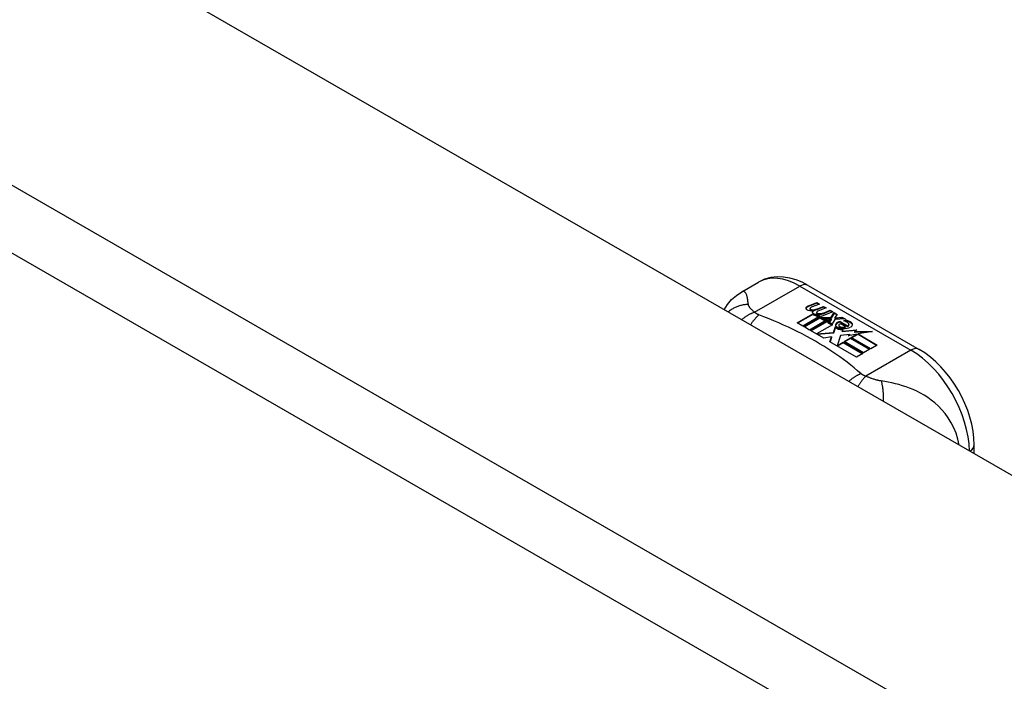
# Model space of a CAD drawing. Header units: inches. Extents: x 20 to 683, y 61 to 320.
# Tile 249 of 256: x 627.62 to 629.96, y 280.8 to 282.37. Entities that reach past the tile are written whole.
import ezdxf

# ---------------------------------------------------------------- set-up
doc = ezdxf.new("R2010")
doc.units = ezdxf.units.IN
doc.header["$MEASUREMENT"] = 0
doc.layers.add('Visible Edges(ANSI)', color=7, linetype='Continuous', lineweight=25)
doc.layers.add('Visible Tangent Edges(ANSI)', color=7, linetype='Continuous', lineweight=25)

msp = doc.modelspace()

# ---------------------------------------------------------------- linework, layer by layer
at = {"layer": 'Visible Edges(ANSI)'}
for p, q in [((581.574, 309.1607), (632.2064, 280.0035)), ((629.334, 281.7241), (629.3741, 281.7472)), ((629.492, 281.7395), (629.7565, 281.5872)), ((629.4933, 281.691), (629.5126, 281.6985)), ((629.5126, 281.6968), (629.4933, 281.6893)), ((629.4965, 281.6842), (629.4965, 281.6825)), ((629.5189, 281.6949), (629.4997, 281.6872)), ((629.5051, 281.6814), (629.5051, 281.6798)), ((629.5051, 281.6798), (629.5051, 281.6782)), ((629.5126, 281.6985), (629.5189, 281.6949)), ((629.5126, 281.6985), (629.5126, 281.6968)), ((629.5172, 281.6942), (629.5126, 281.6968)), ((629.5347, 281.6858), (629.5156, 281.678)), ((629.516, 281.6843), (629.5285, 281.6893)), ((629.5285, 281.6877), (629.516, 281.6827)), ((629.516, 281.6843), (629.516, 281.6827)), ((629.5285, 281.6893), (629.5347, 281.6858)), ((629.5285, 281.6893), (629.5285, 281.6877)), ((629.533, 281.6851), (629.5285, 281.6877)), ((629.532, 281.6751), (629.5444, 281.6801)), ((629.5444, 281.6785), (629.532, 281.6735)), ((629.5444, 281.6801), (629.5507, 281.6766)), ((629.5444, 281.6801), (629.5444, 281.6785)), ((629.549, 281.6759), (629.5444, 281.6785)), ((629.4657, 281.6504), (629.5032, 281.672)), ((629.5032, 281.6704), (629.4671, 281.6496)), ((629.5178, 281.6643), (629.4797, 281.6424)), ((629.4817, 281.6412), (629.5198, 281.6632)), ((629.5198, 281.6615), (629.4831, 281.6404)), ((629.5386, 281.6579), (629.4957, 281.6332)), ((629.4976, 281.632), (629.5441, 281.6588)), ((629.5422, 281.656), (629.4991, 281.6312)), ((629.5032, 281.672), (629.5032, 281.6704)), ((629.5151, 281.6692), (629.512, 281.6676)), ((629.512, 281.6676), (629.5178, 281.6643)), ((629.512, 281.6676), (629.512, 281.666)), ((629.5164, 281.6635), (629.512, 281.666)), ((629.5124, 281.6751), (629.5124, 281.6734)), ((629.515, 281.6674), (629.52, 281.6698)), ((629.5204, 281.6644), (629.515, 281.6674)), ((629.52, 281.6682), (629.5166, 281.6666)), ((629.52, 281.6698), (629.5186, 281.6706)), ((629.5198, 281.6632), (629.5302, 281.6571)), ((629.5198, 281.6632), (629.5198, 281.6615)), ((629.5302, 281.6555), (629.5198, 281.6615)), ((629.52, 281.6698), (629.52, 281.6682)), ((629.5507, 281.6766), (629.5204, 281.6644)), ((629.5231, 281.6628), (629.547, 281.6634)), ((629.5308, 281.6584), (629.5231, 281.6628)), ((629.547, 281.6618), (629.5258, 281.6612)), ((629.5302, 281.6571), (629.5386, 281.6579)), ((629.5302, 281.6571), (629.5302, 281.6555)), ((629.5353, 281.656), (629.5302, 281.6555)), ((629.5458, 281.6597), (629.5308, 281.6584)), ((629.5441, 281.6588), (629.5393, 281.6519)), ((629.5418, 281.652), (629.5467, 281.6592)), ((629.5467, 281.6575), (629.5426, 281.6516)), ((629.5467, 281.6592), (629.5458, 281.6597)), ((629.5467, 281.6592), (629.5467, 281.6575)), ((629.547, 281.6634), (629.5539, 281.6747)), ((629.5539, 281.6731), (629.547, 281.6618)), ((629.547, 281.6634), (629.547, 281.6618)), ((629.5555, 281.6586), (629.5494, 281.6476)), ((629.5539, 281.6747), (629.5616, 281.6703)), ((629.5539, 281.6747), (629.5539, 281.6731)), ((629.5607, 281.6692), (629.5539, 281.6731)), ((629.5802, 281.6595), (629.5555, 281.6586)), ((629.5616, 281.6703), (629.5559, 281.663)), ((629.5559, 281.663), (629.557, 281.6623)), ((629.5559, 281.663), (629.5559, 281.6613)), ((629.557, 281.6607), (629.5559, 281.6613)), ((629.557, 281.6623), (629.5726, 281.6639)), ((629.5726, 281.6623), (629.557, 281.6607)), ((629.557, 281.6623), (629.557, 281.6607)), ((629.5685, 281.6534), (629.5685, 281.6518)), ((629.5685, 281.6534), (629.5857, 281.6435)), ((629.5726, 281.6639), (629.5802, 281.6595)), ((629.5726, 281.6639), (629.5726, 281.6623)), ((629.5776, 281.6594), (629.5726, 281.6623)), ((629.5773, 281.6549), (629.5815, 281.6573)), ((629.5815, 281.6557), (629.5792, 281.6544)), ((629.5815, 281.6573), (629.5815, 281.6557)), ((629.4797, 281.6424), (629.4657, 281.6504)), ((629.4957, 281.6332), (629.4817, 281.6412)), ((629.5292, 281.6139), (629.4976, 281.632)), ((629.5499, 281.6458), (629.5124, 281.6242)), ((629.5393, 281.6519), (629.5499, 281.6458)), ((629.5393, 281.6519), (629.5393, 281.6503)), ((629.5485, 281.645), (629.5393, 281.6503)), ((629.5494, 281.6476), (629.5418, 281.652)), ((629.5527, 281.6276), (629.557, 281.6413)), ((629.557, 281.6397), (629.5527, 281.6259)), ((629.557, 281.6413), (629.557, 281.6397)), ((629.5649, 281.6445), (629.5649, 281.6428)), ((629.5857, 281.6419), (629.5685, 281.6518)), ((629.5808, 281.6415), (629.5695, 281.648)), ((629.575, 281.6354), (629.5728, 281.6303)), ((629.5728, 281.6303), (629.6084, 281.6338)), ((629.6059, 281.6319), (629.5728, 281.6287)), ((629.5728, 281.6303), (629.5728, 281.6287)), ((629.5808, 281.6415), (629.5808, 281.6398)), ((629.5857, 281.6435), (629.5857, 281.6419)), ((629.5891, 281.6467), (629.5891, 281.6451)), ((629.6084, 281.6338), (629.6026, 281.6294)), ((629.6026, 281.6294), (629.6451, 281.63)), ((629.6451, 281.63), (629.6109, 281.6238)), ((629.5124, 281.6242), (629.5527, 281.6276)), ((629.5124, 281.6242), (629.5124, 281.6235)), ((629.5527, 281.6259), (629.5138, 281.6227)), ((629.548, 281.6172), (629.5292, 281.6139)), ((629.544, 281.6053), (629.548, 281.6172)), ((629.548, 281.6155), (629.5445, 281.605)), ((629.548, 281.6172), (629.548, 281.6155)), ((629.5527, 281.6276), (629.5527, 281.6259)), ((629.5688, 281.6205), (629.5609, 281.5959)), ((629.5913, 281.6228), (629.5688, 281.6205)), ((629.5777, 281.6056), (629.5928, 281.6143)), ((629.5928, 281.6127), (629.5791, 281.6048)), ((629.6085, 281.6234), (629.5874, 281.6196)), ((629.5874, 281.6196), (629.5913, 281.6228)), ((629.5913, 281.6212), (629.5899, 281.62)), ((629.5913, 281.6228), (629.5913, 281.6212)), ((629.5928, 281.6143), (629.6393, 281.5875)), ((629.5928, 281.6143), (629.5928, 281.6127)), ((629.6379, 281.5867), (629.5928, 281.6127)), ((629.5949, 281.6156), (629.6085, 281.6234)), ((629.6415, 281.5888), (629.5949, 281.6156)), ((629.6085, 281.6217), (629.5964, 281.6147)), ((629.6026, 281.6294), (629.6026, 281.6277)), ((629.6352, 281.6282), (629.6026, 281.6277)), ((629.6085, 281.6234), (629.6085, 281.6217)), ((629.6109, 281.6238), (629.6566, 281.5975)), ((629.6109, 281.6238), (629.6109, 281.6222)), ((629.6552, 281.5967), (629.6109, 281.6222)), ((629.6071, 281.569), (629.544, 281.6053)), ((629.5609, 281.5959), (629.5757, 281.6045)), ((629.5609, 281.5959), (629.5609, 281.5956)), ((629.5757, 281.6029), (629.562, 281.595)), ((629.5757, 281.6045), (629.6222, 281.5777)), ((629.5757, 281.6045), (629.5757, 281.6029)), ((629.6208, 281.5769), (629.5757, 281.6029)), ((629.6242, 281.5788), (629.5777, 281.6056)), ((629.6393, 281.5875), (629.6242, 281.5788)), ((629.6566, 281.5975), (629.6415, 281.5888)), ((629.6222, 281.5777), (629.6071, 281.569)), ((629.8876, 281.3388), (629.8876, 281.3602))]:
    msp.add_line(p, q, dxfattribs=at)
at = {"layer": 'Visible Edges(ANSI)', "flags": 128}
for points in [[(629.492, 281.7395), (629.478, 281.7468), (629.4636, 281.7526), (629.4488, 281.7568), (629.4337, 281.7593), (629.4184, 281.7597), (629.4031, 281.758), (629.3882, 281.7538), (629.3741, 281.7472)], [(629.2926, 281.6814), (629.3004, 281.694), (629.3101, 281.7055), (629.3214, 281.7156), (629.334, 281.7241)], [(629.8876, 281.3602), (629.8869, 281.3763), (629.8849, 281.3926), (629.8818, 281.4091), (629.8774, 281.4256), (629.872, 281.442), (629.8655, 281.4582), (629.8581, 281.4742), (629.8497, 281.4897), (629.8404, 281.5048), (629.8303, 281.5192), (629.8195, 281.5329), (629.808, 281.5458), (629.7959, 281.5578), (629.7833, 281.5688), (629.7701, 281.5786), (629.7565, 281.5872)]]:
    msp.add_lwpolyline(points, dxfattribs=at)
at = {"layer": 'Visible Edges(ANSI)'}
for centre, major_axis, start_param, end_param in [((629.4932, 281.6849), (-0.007, 0), 5.820233, 7.062977), ((629.4932, 281.6833), (-0.007, 0), 5.820233, 6.078955), ((629.5041, 281.6818), (0.0192, 0), 2.164208, 2.67864), ((629.5041, 281.6802), (-0.0192, 0), 5.305801, 5.820233), ((629.4998, 281.6887), (-0.0164, 0), 0.779792, 1.90155), ((629.5005, 281.6842), (-0.004, 0), 5.90879, 7.175095), ((629.5005, 281.6825), (-0.004, 0), 0, 0.89191), ((629.5044, 281.6833), (-0.0082, 0), 5.323118, 5.90879), ((629.5033, 281.6862), (0.0084, 0), 4.033503, 4.932446), ((629.5033, 281.6845), (-0.0084, 0), 0.89191, 1.767313), ((629.5086, 281.6759), (-0.00676, 0), 5.794367, 7.059467), ((629.5195, 281.6725), (0.0192, 0), 2.419321, 2.652775), ((629.5195, 281.6709), (-0.0192, 0), 5.560914, 5.794367), ((629.4978, 281.6988), (0.031, 0), 4.949028, 5.337665), ((629.4978, 281.6972), (-0.031, 0), 1.80809, 2.196072), ((629.5203, 281.6742), (-0.0082, 0), 5.323254, 5.908937), ((629.5086, 281.6742), (-0.00676, 0), 5.794367, 6.071487), ((629.5147, 281.6784), (0.016, 0), 3.905964, 4.740051), ((629.5147, 281.6767), (-0.016, 0), 0.764371, 1.402544), ((629.5151, 281.6796), (-0.016, 0), 0.776281, 1.787416), ((629.5164, 281.6751), (-0.004, 0), 5.908937, 7.173827), ((629.5164, 281.6734), (-0.004, 0), 0, 0.890642), ((629.5191, 281.677), (0.0084, 0), 4.032234, 4.932287), ((629.5191, 281.6754), (-0.0084, 0), 0.890642, 1.484281), ((629.5191, 281.6754), (-0.0084, 0), 1.514337, 1.790695), ((629.5142, 281.6897), (0.031, 0), 4.932287, 5.323254), ((629.5142, 281.6881), (-0.031, 0), 1.790695, 2.181662), ((629.5753, 281.6433), (-0.0188, 0), 5.081623, 5.913952), ((629.5694, 281.644), (0.0205, 0), 0.343453, 1.17916), ((629.5627, 281.6367), (0.0405, 0), 0.638101, 1.087938), ((629.5627, 281.6351), (-0.0405, 0), 3.779694, 4.229531), ((629.5672, 281.6451), (-0.0101, 0), 5.913952, 6.982716), ((629.5757, 281.648), (0.022, 0), 3.701478, 4.680599), ((629.5757, 281.6464), (-0.022, 0), 0.559885, 1.507168), ((629.5672, 281.6435), (-0.0101, 0), 5.913952, 6.142632), ((629.5753, 281.6417), (-0.0188, 0), 5.081623, 5.913952), ((629.5757, 281.648), (-0.0199, 0), 0.617996, 1.556283), ((629.5713, 281.6445), (-0.00637, 0), 4.999578, 6.390788), ((629.5713, 281.6428), (-0.00637, 0), 0, 0.107602), ((629.5722, 281.6445), (-0.0073, 0), 0.107602, 1.123637), ((629.5722, 281.6429), (-0.0073, 0), 0.107602, 1.123637), ((629.5739, 281.6465), (0.0112, 0), 4.26523, 5.375571), ((629.5739, 281.6449), (0.0112, 0), 4.26523, 5.375571), ((629.5758, 281.6518), (-0.0265, 0), 1.556283, 2.296236), ((629.5827, 281.6467), (0.0064, 0), 5.210263, 6.626638), ((629.5827, 281.6451), (0.0064, 0), 5.210263, 6.283185), ((629.5847, 281.6461), (0.0132, 0), 5.437829, 6.921287), ((629.5847, 281.6444), (0.0132, 0), 0.108138, 0.638101)]:
    msp.add_ellipse(centre, major_axis=major_axis, ratio=0.575862, start_param=start_param, end_param=end_param, dxfattribs=at)
at = {"layer": 'Visible Tangent Edges(ANSI)'}
for p, q in [((580.9836, 308.8207), (631.6159, 279.6635)), ((631.5459, 279.5422), (580.9136, 308.6995)), ((629.3648, 281.6756), (629.4724, 281.7376)), ((629.4724, 281.7376), (629.7368, 281.5853)), ((629.4869, 281.6867), (629.4869, 281.6851)), ((629.4933, 281.691), (629.4933, 281.6893)), ((629.498, 281.6824), (629.498, 281.6808)), ((629.5026, 281.6777), (629.5026, 281.6761)), ((629.5138, 281.6733), (629.5138, 281.6716)), ((629.521, 281.6723), (629.521, 281.6707)), ((629.532, 281.6751), (629.532, 281.6735)), ((629.5577, 281.6472), (629.5577, 281.6456)), ((629.565, 281.6441), (629.565, 281.6424)), ((629.5691, 281.6407), (629.5691, 281.6391)), ((629.5952, 281.6506), (629.5952, 281.6489)), ((629.7368, 281.5853), (629.6293, 281.5233))]:
    msp.add_line(p, q, dxfattribs=at)
at = {"layer": 'Visible Tangent Edges(ANSI)', "flags": 128}
for points in [[(629.3499, 281.694), (629.3496, 281.6964), (629.3493, 281.6988), (629.349, 281.7011), (629.3487, 281.7033), (629.3484, 281.7054), (629.348, 281.7075), (629.3477, 281.7095), (629.3473, 281.7113), (629.3469, 281.7131), (629.3464, 281.7148), (629.3459, 281.7164), (629.3454, 281.7179), (629.3448, 281.7193), (629.3441, 281.7206), (629.3434, 281.7217), (629.3427, 281.7227), (629.3418, 281.7236), (629.3409, 281.7243), (629.34, 281.7248), (629.3389, 281.7251), (629.3378, 281.7252), (629.3366, 281.7251), (629.3354, 281.7248), (629.334, 281.7241)], [(629.3499, 281.694), (629.3478, 281.6939), (629.3458, 281.6938), (629.3436, 281.6936), (629.3415, 281.6934), (629.3394, 281.6931), (629.3373, 281.6928), (629.3352, 281.6924), (629.3331, 281.6919), (629.3309, 281.6914), (629.3288, 281.6908), (629.3268, 281.6901), (629.3247, 281.6894), (629.3226, 281.6887), (629.3206, 281.6878), (629.3185, 281.6869), (629.3166, 281.6859), (629.3146, 281.6849), (629.3126, 281.6838), (629.3107, 281.6827), (629.3089, 281.6815), (629.307, 281.6802), (629.3053, 281.6789), (629.3035, 281.6775), (629.3018, 281.6761)], [(629.3648, 281.6756), (629.3637, 281.6765), (629.3626, 281.6774), (629.3615, 281.6783), (629.3605, 281.6792), (629.3595, 281.6801), (629.3585, 281.681), (629.3576, 281.6819), (629.3568, 281.6827), (629.3559, 281.6836), (629.3552, 281.6844), (629.3544, 281.6852), (629.3537, 281.6861), (629.3531, 281.6868), (629.3526, 281.6875), (629.3522, 281.6882), (629.3518, 281.6889), (629.3514, 281.6896), (629.3511, 281.6902), (629.3508, 281.6909), (629.3505, 281.6915), (629.3503, 281.6921), (629.3502, 281.6927), (629.35, 281.6934), (629.3499, 281.694)], [(629.3648, 281.6756), (629.3636, 281.6752), (629.3623, 281.6747), (629.361, 281.6742), (629.3597, 281.6737), (629.3584, 281.6732), (629.3572, 281.6726), (629.3559, 281.672), (629.3546, 281.6714), (629.3533, 281.6707), (629.352, 281.6701), (629.3506, 281.6693), (629.3493, 281.6686), (629.348, 281.6678), (629.3467, 281.667), (629.3454, 281.6662), (629.3441, 281.6654), (629.3428, 281.6645), (629.3415, 281.6636), (629.3403, 281.6627), (629.339, 281.6617), (629.3377, 281.6607), (629.3364, 281.6597), (629.3352, 281.6587), (629.3339, 281.6576)], [(629.3752, 281.6691), (629.3744, 281.6684), (629.3736, 281.6677), (629.3727, 281.667), (629.3719, 281.6662), (629.3711, 281.6654), (629.3702, 281.6646), (629.3694, 281.6638), (629.3685, 281.6629), (629.3677, 281.662), (629.3668, 281.6611), (629.366, 281.6601), (629.3651, 281.6592), (629.3643, 281.6581), (629.3635, 281.6571), (629.3626, 281.6561), (629.3618, 281.655), (629.3609, 281.6539), (629.3601, 281.6527), (629.3592, 281.6516), (629.3584, 281.6504), (629.3576, 281.6492), (629.3568, 281.6479), (629.3559, 281.6467), (629.3551, 281.6454)], [(629.3752, 281.6691), (629.3747, 281.6693), (629.3742, 281.6695), (629.3737, 281.6698), (629.3732, 281.67), (629.3727, 281.6702), (629.3723, 281.6705), (629.3718, 281.6707), (629.3713, 281.6709), (629.3709, 281.6712), (629.3704, 281.6714), (629.37, 281.6717), (629.3696, 281.672), (629.3691, 281.6722), (629.3687, 281.6725), (629.3683, 281.6728), (629.3679, 281.6731), (629.3675, 281.6734), (629.3671, 281.6737), (629.3667, 281.674), (629.3663, 281.6743), (629.3659, 281.6746), (629.3655, 281.675), (629.3652, 281.6753), (629.3648, 281.6756)], [(629.618, 281.5293), (629.6099, 281.5362), (629.6018, 281.5431), (629.5935, 281.5498), (629.585, 281.5565), (629.5762, 281.5631), (629.5673, 281.5696), (629.5581, 281.576), (629.5488, 281.5823), (629.5392, 281.5886), (629.5295, 281.5947), (629.5196, 281.6007), (629.5095, 281.6066), (629.4992, 281.6125), (629.4887, 281.6182), (629.4781, 281.6238), (629.4673, 281.6293), (629.4563, 281.6346), (629.4452, 281.6399), (629.4339, 281.6451), (629.4224, 281.6501), (629.4108, 281.655), (629.3991, 281.6598), (629.3871, 281.6645), (629.3752, 281.6691)], [(629.618, 281.5293), (629.6168, 281.5288), (629.6156, 281.5283), (629.6144, 281.5278), (629.6133, 281.5272), (629.6121, 281.5267), (629.6108, 281.5261), (629.6096, 281.5254), (629.6084, 281.5248), (629.6072, 281.5241), (629.606, 281.5234), (629.6047, 281.5227), (629.6035, 281.5219), (629.6023, 281.5211), (629.601, 281.5203), (629.5998, 281.5195), (629.5985, 281.5186), (629.5973, 281.5177), (629.5961, 281.5168), (629.5948, 281.5159), (629.5936, 281.5149), (629.5924, 281.514), (629.5912, 281.513), (629.5899, 281.5119), (629.5887, 281.5109)], [(629.6293, 281.5233), (629.6285, 281.5226), (629.6278, 281.5218), (629.627, 281.5211), (629.6263, 281.5202), (629.6255, 281.5194), (629.6247, 281.5185), (629.624, 281.5176), (629.6232, 281.5167), (629.6224, 281.5157), (629.6216, 281.5148), (629.6208, 281.5138), (629.62, 281.5127), (629.6192, 281.5117), (629.6184, 281.5106), (629.6176, 281.5095), (629.6168, 281.5084), (629.616, 281.5072), (629.6152, 281.506), (629.6144, 281.5048), (629.6135, 281.5036), (629.6127, 281.5023), (629.6119, 281.5011), (629.6111, 281.4998), (629.6103, 281.4985)], [(629.6293, 281.5233), (629.6287, 281.5235), (629.6281, 281.5238), (629.6275, 281.524), (629.627, 281.5242), (629.6264, 281.5244), (629.6259, 281.5246), (629.6253, 281.5249), (629.6248, 281.5251), (629.6243, 281.5254), (629.6238, 281.5256), (629.6234, 281.5258), (629.6229, 281.5261), (629.6224, 281.5263), (629.622, 281.5266), (629.6215, 281.5268), (629.6211, 281.5271), (629.6207, 281.5274), (629.6203, 281.5276), (629.6199, 281.5279), (629.6195, 281.5282), (629.6191, 281.5285), (629.6187, 281.5287), (629.6183, 281.529), (629.618, 281.5293)], [(629.666, 281.512), (629.6646, 281.5122), (629.6633, 281.5124), (629.6619, 281.5127), (629.6606, 281.513), (629.6592, 281.5133), (629.6578, 281.5136), (629.6564, 281.5139), (629.655, 281.5143), (629.6536, 281.5146), (629.6522, 281.515), (629.6507, 281.5155), (629.6491, 281.516), (629.6474, 281.5165), (629.6457, 281.5171), (629.6441, 281.5177), (629.6424, 281.5182), (629.6407, 281.5188), (629.6391, 281.5195), (629.6374, 281.5201), (629.6357, 281.5207), (629.6341, 281.5214), (629.6325, 281.522), (629.6309, 281.5227), (629.6293, 281.5233)], [(629.8516, 281.3595), (629.8487, 281.3737), (629.8444, 281.3875), (629.8391, 281.4005), (629.8328, 281.4127), (629.8258, 281.424), (629.8182, 281.4343), (629.8103, 281.4437), (629.8021, 281.4521), (629.7937, 281.4598), (629.7852, 281.4666), (629.7767, 281.4728), (629.7681, 281.4783), (629.7595, 281.4832), (629.7509, 281.4876), (629.7424, 281.4915), (629.7338, 281.495), (629.7253, 281.4981), (629.7168, 281.5008), (629.7084, 281.5033), (629.6999, 281.5054), (629.6915, 281.5074), (629.683, 281.5091), (629.6745, 281.5106), (629.666, 281.512)], [(629.666, 281.512), (629.6664, 281.5105), (629.6668, 281.5089), (629.6672, 281.5073), (629.6675, 281.5057), (629.6679, 281.504), (629.6682, 281.5022), (629.6685, 281.5004), (629.6688, 281.4986), (629.6691, 281.4966), (629.6694, 281.4947), (629.6696, 281.4927), (629.6698, 281.4907), (629.67, 281.4886), (629.6702, 281.4865), (629.6704, 281.4843), (629.6705, 281.4821), (629.6706, 281.4799), (629.6707, 281.4777), (629.6707, 281.4754), (629.6708, 281.4731), (629.6708, 281.4708), (629.6708, 281.4684), (629.6707, 281.4661), (629.6706, 281.4637)]]:
    msp.add_lwpolyline(points, dxfattribs=at)
at = {"layer": 'Visible Tangent Edges(ANSI)'}
for centre, major_axis, ratio, start_param, end_param in [((629.4724, 281.5766), (-0.0982, 0.1706), 0.578093, 5.499721, 6.283185), ((629.4724, 281.7054), (0.0196, 0.0341), 0.578093, 0, 0.783464), ((629.7368, 281.5531), (0.0196, 0.0341), 0.578093, 0, 0.783464), ((629.7368, 281.4243), (0.0982, -0.1706), 0.578093, 0.795218, 2.358128), ((629.8482, 281.3602), (0.0394, 0), 0.575862, 5.537379, 6.283185)]:
    msp.add_ellipse(centre, major_axis=major_axis, ratio=ratio, start_param=start_param, end_param=end_param, dxfattribs=at)

doc.saveas('drawing.dxf')
